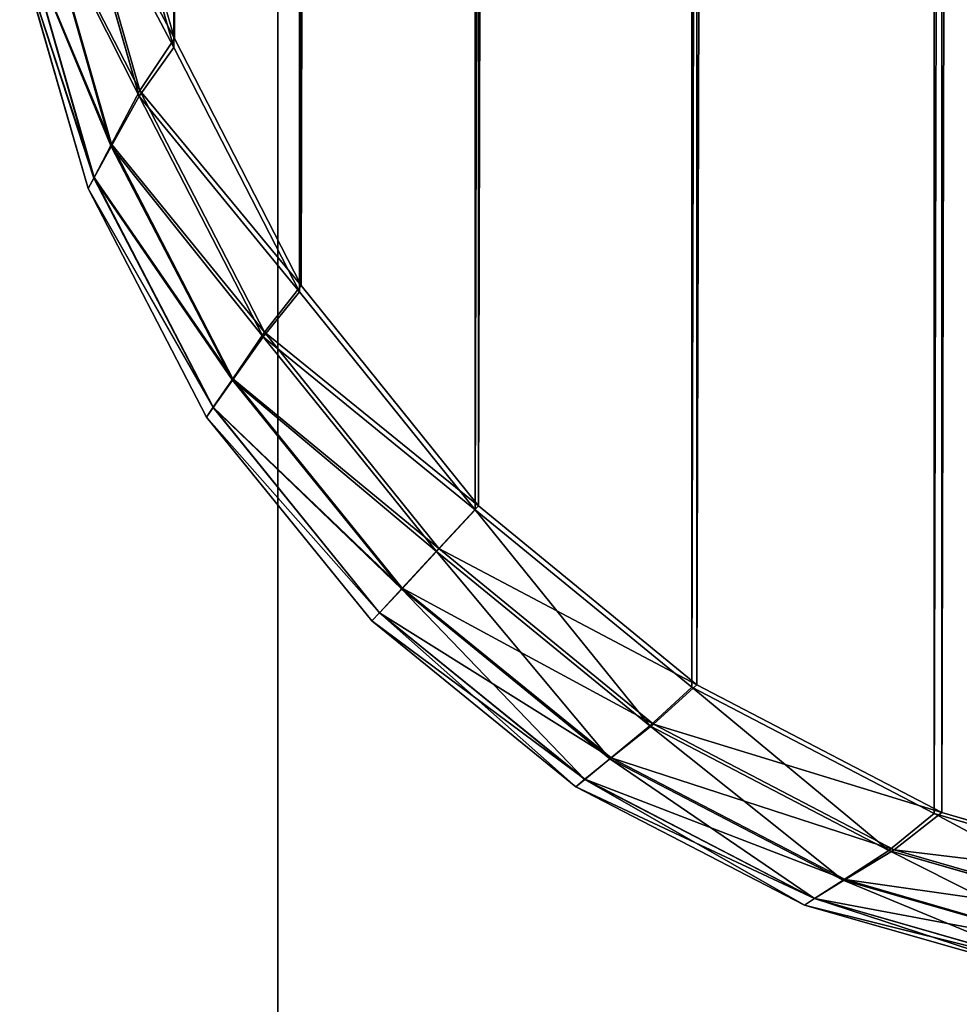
# Model space of a CAD drawing. Extents: x 0 to 31, y 0 to 21.3.
# Tile 2 of 56: x 0 to 0.2, y 0.6 to 0.8. Entities that reach past the tile are written whole.
import ezdxf

# ---------------------------------------------------------------- set-up
doc = ezdxf.new("R2010")
doc.units = 0
doc.header["$MEASUREMENT"] = 0
doc.layers.get('0').update_dxf_attribs({"color": 13, "linetype": 'CONTINUOUS'})
doc.layers.add('GLASS_TOP', color=7, linetype='CONTINUOUS')
doc.layers.add('STAINLESS_STEEL', color=252, linetype='CONTINUOUS')

# ---------------------------------------------------------------- blocks, each defined once
blk = doc.blocks.new('NETP069SUC_TRADECAD_DXF')
at = {"layer": 'GLASS_TOP', "color": 0}
for p, q in [((0.0218, 0.8528, 1.1625), (0.0373, 0.7984, 1.1625)), ((0.0218, 0.8528, 1.1625), (0.0373, 0.7984, 1.1625)), ((0.0218, 0.8503, 1.3205), (0.0372, 0.7965, 1.3205)), ((0.0218, 0.8503, 1.3205), (0.0372, 0.7965, 1.3205)), ((0.0147, 0.8408, 1.1791), (0.03, 0.7874, 1.1791)), ((0.0147, 0.8408, 1.1791), (0.03, 0.7874, 1.1791)), ((0.0298, 0.7862, 1.3025), (0.0147, 0.8392, 1.3025)), ((0.0298, 0.7862, 1.3025), (0.0147, 0.8392, 1.3025)), ((0.0092, 0.8277, 1.1979), (0.024, 0.776, 1.1979)), ((0.0092, 0.8277, 1.1979), (0.024, 0.776, 1.1979)), ((0.0239, 0.7755, 1.2826), (0.0092, 0.8271, 1.2826)), ((0.0239, 0.7755, 1.2826), (0.0092, 0.8271, 1.2826)), ((0.0203, 0.7689, 1.2183), (0.0057, 0.8196, 1.2183)), ((0.0203, 0.7689, 1.2183), (0.0057, 0.8196, 1.2183)), ((0.0202, 0.7688, 1.2614), (0.0057, 0.8195, 1.2614)), ((0.0202, 0.7688, 1.2614), (0.0057, 0.8195, 1.2614)), ((0.019, 0.7666, 1.2397), (0.0045, 0.8169, 1.2397)), ((0.019, 0.7666, 1.2397), (0.0045, 0.8169, 1.2397)), ((0.0373, 0.7984, 1.1625), (0.03, 0.7874, 1.1791)), ((0.0373, 0.7984, 1.1625), (0.03, 0.7874, 1.1791)), ((0.0373, 0.7984, 1.1625), (0.0642, 0.746, 1.1625)), ((0.0373, 0.7984, 1.1625), (0.0642, 0.746, 1.1625)), ((0.0372, 0.7965, 1.3205), (0.0298, 0.7862, 1.3025)), ((0.0372, 0.7965, 1.3205), (0.0298, 0.7862, 1.3025)), ((0.0372, 0.7965, 1.3205), (0.0638, 0.7447, 1.3205)), ((0.0372, 0.7965, 1.3205), (0.0638, 0.7447, 1.3205)), ((0.03, 0.7874, 1.1791), (0.024, 0.776, 1.1979)), ((0.03, 0.7874, 1.1791), (0.024, 0.776, 1.1979)), ((0.03, 0.7874, 1.1791), (0.0564, 0.7361, 1.1791)), ((0.03, 0.7874, 1.1791), (0.0564, 0.7361, 1.1791)), ((0.0298, 0.7862, 1.3025), (0.0239, 0.7755, 1.2826)), ((0.0298, 0.7862, 1.3025), (0.0239, 0.7755, 1.2826)), ((0.0561, 0.7351, 1.3025), (0.0298, 0.7862, 1.3025)), ((0.0561, 0.7351, 1.3025), (0.0298, 0.7862, 1.3025)), ((0.0239, 0.7755, 1.2826), (0.0202, 0.7688, 1.2614)), ((0.0239, 0.7755, 1.2826), (0.0202, 0.7688, 1.2614)), ((0.0203, 0.7689, 1.2183), (0.024, 0.776, 1.1979)), ((0.0203, 0.7689, 1.2183), (0.024, 0.776, 1.1979)), ((0.0496, 0.7259, 1.2826), (0.0239, 0.7755, 1.2826)), ((0.0496, 0.7259, 1.2826), (0.0239, 0.7755, 1.2826)), ((0.024, 0.776, 1.1979), (0.0497, 0.7262, 1.1979)), ((0.024, 0.776, 1.1979), (0.0497, 0.7262, 1.1979)), ((0.019, 0.7666, 1.2397), (0.0203, 0.7689, 1.2183)), ((0.019, 0.7666, 1.2397), (0.0203, 0.7689, 1.2183)), ((0.0202, 0.7688, 1.2614), (0.019, 0.7666, 1.2397)), ((0.0202, 0.7688, 1.2614), (0.019, 0.7666, 1.2397)), ((0.0455, 0.7201, 1.2614), (0.0202, 0.7688, 1.2614)), ((0.0455, 0.7201, 1.2614), (0.0202, 0.7688, 1.2614)), ((0.0455, 0.7202, 1.2183), (0.0203, 0.7689, 1.2183)), ((0.0455, 0.7202, 1.2183), (0.0203, 0.7689, 1.2183)), ((0.0441, 0.7181, 1.2397), (0.019, 0.7666, 1.2397)), ((0.0441, 0.7181, 1.2397), (0.019, 0.7666, 1.2397)), ((0.0642, 0.746, 1.1625), (0.0564, 0.7361, 1.1791)), ((0.0642, 0.746, 1.1625), (0.0564, 0.7361, 1.1791)), ((0.0642, 0.746, 1.1625), (0.1018, 0.6993, 1.1625)), ((0.0642, 0.746, 1.1625), (0.1018, 0.6993, 1.1625)), ((0.0638, 0.7447, 1.3205), (0.0561, 0.7351, 1.3025)), ((0.0638, 0.7447, 1.3205), (0.0561, 0.7351, 1.3025)), ((0.0638, 0.7447, 1.3205), (0.1011, 0.6984, 1.3205)), ((0.0638, 0.7447, 1.3205), (0.1011, 0.6984, 1.3205)), ((0.0564, 0.7361, 1.1791), (0.0497, 0.7262, 1.1979)), ((0.0564, 0.7361, 1.1791), (0.0497, 0.7262, 1.1979)), ((0.0564, 0.7361, 1.1791), (0.0934, 0.6902, 1.1791)), ((0.0564, 0.7361, 1.1791), (0.0934, 0.6902, 1.1791)), ((0.0561, 0.7351, 1.3025), (0.0496, 0.7259, 1.2826)), ((0.0561, 0.7351, 1.3025), (0.0496, 0.7259, 1.2826)), ((0.0929, 0.6896, 1.3025), (0.0561, 0.7351, 1.3025)), ((0.0929, 0.6896, 1.3025), (0.0561, 0.7351, 1.3025)), ((0.0455, 0.7202, 1.2183), (0.0497, 0.7262, 1.1979)), ((0.0455, 0.7202, 1.2183), (0.0497, 0.7262, 1.1979)), ((0.0496, 0.7259, 1.2826), (0.0455, 0.7201, 1.2614)), ((0.0496, 0.7259, 1.2826), (0.0455, 0.7201, 1.2614)), ((0.0855, 0.6816, 1.2826), (0.0496, 0.7259, 1.2826)), ((0.0855, 0.6816, 1.2826), (0.0496, 0.7259, 1.2826)), ((0.0497, 0.7262, 1.1979), (0.0856, 0.6818, 1.1979)), ((0.0497, 0.7262, 1.1979), (0.0856, 0.6818, 1.1979)), ((0.0441, 0.7181, 1.2397), (0.0455, 0.7202, 1.2183)), ((0.0441, 0.7181, 1.2397), (0.0455, 0.7202, 1.2183)), ((0.0455, 0.7201, 1.2614), (0.0441, 0.7181, 1.2397)), ((0.0455, 0.7201, 1.2614), (0.0441, 0.7181, 1.2397)), ((0.0808, 0.6766, 1.2183), (0.0455, 0.7202, 1.2183)), ((0.0808, 0.6766, 1.2183), (0.0455, 0.7202, 1.2183)), ((0.0808, 0.6766, 1.2614), (0.0455, 0.7201, 1.2614)), ((0.0808, 0.6766, 1.2614), (0.0455, 0.7201, 1.2614)), ((0.0792, 0.6749, 1.2397), (0.0441, 0.7181, 1.2397)), ((0.0792, 0.6749, 1.2397), (0.0441, 0.7181, 1.2397)), ((0.1011, 0.6984, 1.3205), (0.0929, 0.6896, 1.3025)), ((0.1011, 0.6984, 1.3205), (0.0929, 0.6896, 1.3025)), ((0.1018, 0.6993, 1.1625), (0.0934, 0.6902, 1.1791)), ((0.1018, 0.6993, 1.1625), (0.0934, 0.6902, 1.1791)), ((0.1011, 0.6984, 1.3205), (0.147, 0.6608, 1.3205)), ((0.1011, 0.6984, 1.3205), (0.147, 0.6608, 1.3205)), ((0.1018, 0.6993, 1.1625), (0.1481, 0.6613, 1.1625)), ((0.1018, 0.6993, 1.1625), (0.1481, 0.6613, 1.1625)), ((0.0929, 0.6896, 1.3025), (0.0855, 0.6816, 1.2826)), ((0.0929, 0.6896, 1.3025), (0.0855, 0.6816, 1.2826)), ((0.0934, 0.6902, 1.1791), (0.0856, 0.6818, 1.1979)), ((0.0934, 0.6902, 1.1791), (0.0856, 0.6818, 1.1979)), ((0.1381, 0.6526, 1.3025), (0.0929, 0.6896, 1.3025)), ((0.1381, 0.6526, 1.3025), (0.0929, 0.6896, 1.3025)), ((0.0934, 0.6902, 1.1791), (0.1389, 0.653, 1.1791)), ((0.0934, 0.6902, 1.1791), (0.1389, 0.653, 1.1791)), ((0.0808, 0.6766, 1.2183), (0.0856, 0.6818, 1.1979)), ((0.0808, 0.6766, 1.2183), (0.0856, 0.6818, 1.1979)), ((0.0855, 0.6816, 1.2826), (0.0808, 0.6766, 1.2614)), ((0.0855, 0.6816, 1.2826), (0.0808, 0.6766, 1.2614)), ((0.1296, 0.6456, 1.2826), (0.0855, 0.6816, 1.2826)), ((0.1296, 0.6456, 1.2826), (0.0855, 0.6816, 1.2826)), ((0.0856, 0.6818, 1.1979), (0.1299, 0.6458, 1.1979)), ((0.0856, 0.6818, 1.1979), (0.1299, 0.6458, 1.1979)), ((0.0808, 0.6766, 1.2614), (0.0792, 0.6749, 1.2397)), ((0.0808, 0.6766, 1.2614), (0.0792, 0.6749, 1.2397)), ((0.0792, 0.6749, 1.2397), (0.0808, 0.6766, 1.2183)), ((0.0792, 0.6749, 1.2397), (0.0808, 0.6766, 1.2183)), ((0.1224, 0.6397, 1.2397), (0.0792, 0.6749, 1.2397)), ((0.1224, 0.6397, 1.2397), (0.0792, 0.6749, 1.2397)), ((0.1243, 0.6412, 1.2614), (0.0808, 0.6766, 1.2614)), ((0.1243, 0.6412, 1.2614), (0.0808, 0.6766, 1.2614)), ((0.1243, 0.6413, 1.2183), (0.0808, 0.6766, 1.2183)), ((0.1243, 0.6413, 1.2183), (0.0808, 0.6766, 1.2183)), ((0.147, 0.6608, 1.3205), (0.1381, 0.6526, 1.3025)), ((0.147, 0.6608, 1.3205), (0.1381, 0.6526, 1.3025)), ((0.1481, 0.6613, 1.1625), (0.1389, 0.653, 1.1791)), ((0.1481, 0.6613, 1.1625), (0.1389, 0.653, 1.1791)), ((0.147, 0.6608, 1.3205), (0.1984, 0.634, 1.3205)), ((0.147, 0.6608, 1.3205), (0.1984, 0.634, 1.3205)), ((0.1481, 0.6613, 1.1625), (0.2, 0.6342, 1.1625)), ((0.1481, 0.6613, 1.1625), (0.2, 0.6342, 1.1625)), ((0.1381, 0.6526, 1.3025), (0.1296, 0.6456, 1.2826)), ((0.1381, 0.6526, 1.3025), (0.1296, 0.6456, 1.2826)), ((0.1389, 0.653, 1.1791), (0.1299, 0.6458, 1.1979)), ((0.1389, 0.653, 1.1791), (0.1299, 0.6458, 1.1979)), ((0.1888, 0.6262, 1.3025), (0.1381, 0.6526, 1.3025)), ((0.1888, 0.6262, 1.3025), (0.1381, 0.6526, 1.3025)), ((0.1389, 0.653, 1.1791), (0.1899, 0.6263, 1.1791)), ((0.1389, 0.653, 1.1791), (0.1899, 0.6263, 1.1791)), ((0.1243, 0.6413, 1.2183), (0.1299, 0.6458, 1.1979)), ((0.1243, 0.6413, 1.2183), (0.1299, 0.6458, 1.1979)), ((0.1296, 0.6456, 1.2826), (0.1243, 0.6412, 1.2614)), ((0.1296, 0.6456, 1.2826), (0.1243, 0.6412, 1.2614)), ((0.1791, 0.6199, 1.2826), (0.1296, 0.6456, 1.2826)), ((0.1791, 0.6199, 1.2826), (0.1296, 0.6456, 1.2826)), ((0.1299, 0.6458, 1.1979), (0.1795, 0.62, 1.1979)), ((0.1299, 0.6458, 1.1979), (0.1795, 0.62, 1.1979)), ((0.1224, 0.6397, 1.2397), (0.1243, 0.6413, 1.2183)), ((0.1224, 0.6397, 1.2397), (0.1243, 0.6413, 1.2183)), ((0.1243, 0.6412, 1.2614), (0.1224, 0.6397, 1.2397)), ((0.1243, 0.6412, 1.2614), (0.1224, 0.6397, 1.2397)), ((0.173, 0.616, 1.2183), (0.1243, 0.6413, 1.2183)), ((0.173, 0.616, 1.2183), (0.1243, 0.6413, 1.2183)), ((0.173, 0.616, 1.2614), (0.1243, 0.6412, 1.2614)), ((0.173, 0.616, 1.2614), (0.1243, 0.6412, 1.2614)), ((0.1709, 0.6146, 1.2397), (0.1224, 0.6397, 1.2397)), ((0.1709, 0.6146, 1.2397), (0.1224, 0.6397, 1.2397)), ((0.1984, 0.634, 1.3205), (0.1888, 0.6262, 1.3025)), ((0.1984, 0.634, 1.3205), (0.1888, 0.6262, 1.3025)), ((0.2, 0.6342, 1.1625), (0.1899, 0.6263, 1.1791)), ((0.2, 0.6342, 1.1625), (0.1899, 0.6263, 1.1791)), ((0.1984, 0.634, 1.3205), (0.2518, 0.6185, 1.3205)), ((0.1984, 0.634, 1.3205), (0.2518, 0.6185, 1.3205)), ((0.2, 0.6342, 1.1625), (0.2539, 0.6186, 1.1625)), ((0.2, 0.6342, 1.1625), (0.2539, 0.6186, 1.1625)), ((0.1888, 0.6262, 1.3025), (0.1791, 0.6199, 1.2826)), ((0.1888, 0.6262, 1.3025), (0.1791, 0.6199, 1.2826)), ((0.1899, 0.6263, 1.1791), (0.1795, 0.62, 1.1979)), ((0.1899, 0.6263, 1.1791), (0.1795, 0.62, 1.1979)), ((0.2415, 0.611, 1.3025), (0.1888, 0.6262, 1.3025)), ((0.2415, 0.611, 1.3025), (0.1888, 0.6262, 1.3025)), ((0.1899, 0.6263, 1.1791), (0.243, 0.611, 1.1791)), ((0.1899, 0.6263, 1.1791), (0.243, 0.611, 1.1791)), ((0.173, 0.616, 1.2183), (0.1795, 0.62, 1.1979)), ((0.173, 0.616, 1.2183), (0.1795, 0.62, 1.1979)), ((0.1791, 0.6199, 1.2826), (0.173, 0.616, 1.2614)), ((0.1791, 0.6199, 1.2826), (0.173, 0.616, 1.2614)), ((0.2305, 0.6051, 1.2826), (0.1791, 0.6199, 1.2826)), ((0.2305, 0.6051, 1.2826), (0.1791, 0.6199, 1.2826)), ((0.1795, 0.62, 1.1979), (0.231, 0.6051, 1.1979)), ((0.1795, 0.62, 1.1979), (0.231, 0.6051, 1.1979)), ((0.173, 0.616, 1.2614), (0.1709, 0.6146, 1.2397)), ((0.173, 0.616, 1.2614), (0.1709, 0.6146, 1.2397)), ((0.1709, 0.6146, 1.2397), (0.173, 0.616, 1.2183)), ((0.1709, 0.6146, 1.2397), (0.173, 0.616, 1.2183)), ((0.2212, 0.6002, 1.2397), (0.1709, 0.6146, 1.2397)), ((0.2212, 0.6002, 1.2397), (0.1709, 0.6146, 1.2397)), ((0.2236, 0.6014, 1.2614), (0.173, 0.616, 1.2614)), ((0.2236, 0.6014, 1.2614), (0.173, 0.616, 1.2614)), ((0.2237, 0.6014, 1.2183), (0.173, 0.616, 1.2183)), ((0.2237, 0.6014, 1.2183), (0.173, 0.616, 1.2183))]:
    blk.add_line(p, q, dxfattribs=at)
at = {"layer": 'STAINLESS_STEEL', "color": 0}
for p, q in [((0.0592, 0.5914, 1.3197), (0.0592, 0.9718, 1.3206)), ((0.0592, 0.5914, 1.3197), (0.0592, 0.9718, 1.3206)), ((0.0592, 0.9064, 1.3984), (0.0592, 0.5542, 1.3984)), ((0.0592, 0.9064, 1.3984), (0.0592, 0.5542, 1.3984))]:
    blk.add_line(p, q, dxfattribs=at)
at = {"layer": 'GLASS_TOP', "color": 7}
mesh = blk.add_polyface(dxfattribs=at)
corners = [(0.0218, 0.8528, 1.1625), (0.017, 20.3555, 1.1625), (0.017, 0.9059, 1.1625), (0.0218, 20.4098, 1.1625), (0.0373, 0.7984, 1.1625), (0.0373, 20.4653, 1.1625), (0.0642, 0.746, 1.1625), (0.064, 20.5188, 1.1625), (0.1015, 20.5665, 1.1625), (0.1018, 0.6993, 1.1625), (0.1477, 20.6052, 1.1625), (0.1481, 0.6613, 1.1625), (0.1994, 20.6329, 1.1625), (0.2, 0.6342, 1.1625), (0.2531, 20.6489, 1.1625), (0.2539, 0.6186, 1.1625), (0.3056, 20.6539, 1.1625), (0.3066, 0.6137, 1.1625), (30.7191, 20.6539, 1.1625), (30.7181, 0.6137, 1.1625), (30.7708, 0.6186, 1.1625), (30.7716, 20.6489, 1.1625), (30.8247, 0.6342, 1.1625), (30.8253, 20.6329, 1.1625), (30.8766, 0.6613, 1.1625), (30.877, 20.6052, 1.1625), (30.9229, 0.6993, 1.1625), (30.9232, 20.5665, 1.1625), (30.9605, 0.746, 1.1625), (30.9607, 20.5188, 1.1625), (30.9874, 0.7984, 1.1625), (30.9874, 20.4653, 1.1625), (31.0029, 0.8528, 1.1625), (31.0029, 20.4098, 1.1625), (31.0077, 0.9059, 1.1625), (31.0077, 20.3555, 1.1625)]
mesh.append_faces([[corners[k] for k in face] for face in [(0, 1, 2), (33, 34, 35)]], dxfattribs={"vtx0": -1, "color": 7})
mesh.append_faces([[corners[k] for k in face] for face in [(1, 0, 3), (3, 4, 5), (5, 6, 7), (7, 6, 8), (8, 9, 10), (10, 11, 12), (12, 13, 14), (14, 15, 16), (16, 17, 18), (18, 20, 21), (21, 22, 23), (23, 24, 25), (25, 26, 27), (27, 28, 29), (29, 30, 31), (31, 32, 33)]], dxfattribs={"vtx0": -1, "vtx1": -1, "color": 7})
mesh.append_faces([[corners[k] for k in face] for face in [(3, 0, 4), (5, 4, 6), (8, 6, 9), (10, 9, 11), (12, 11, 13), (14, 13, 15), (16, 15, 17), (18, 17, 19), (18, 19, 20), (21, 20, 22), (23, 22, 24), (25, 24, 26), (27, 26, 28), (29, 28, 30), (31, 30, 32), (33, 32, 34)]], dxfattribs={"vtx0": -1, "vtx2": -1, "color": 7})
mesh = blk.add_polyface(dxfattribs=at)
corners = [(0.0218, 20.4128, 1.3205), (0.017, 0.903, 1.3205), (0.017, 20.3592, 1.3205), (0.0218, 0.8503, 1.3205), (0.0371, 20.4677, 1.3205), (0.0372, 0.7965, 1.3205), (0.0637, 20.5205, 1.3205), (0.0638, 0.7447, 1.3205), (0.1008, 20.5676, 1.3205), (0.1011, 0.6984, 1.3205), (0.1466, 20.6058, 1.3205), (0.147, 0.6608, 1.3205), (0.1979, 20.6332, 1.3205), (0.1984, 0.634, 1.3205), (0.2512, 20.649, 1.3205), (0.2518, 0.6185, 1.3205), (0.3033, 20.6539, 1.3205), (0.304, 0.6137, 1.3205), (30.7214, 20.6539, 1.3205), (30.7207, 0.6137, 1.3205), (30.7729, 0.6185, 1.3205), (30.7735, 20.649, 1.3205), (30.8263, 0.634, 1.3205), (30.8268, 20.6332, 1.3205), (30.8777, 0.6608, 1.3205), (30.8781, 20.6058, 1.3205), (30.9236, 0.6984, 1.3205), (30.9239, 20.5676, 1.3205), (30.9609, 0.7447, 1.3205), (30.961, 20.5205, 1.3205), (30.9875, 0.7965, 1.3205), (30.9876, 20.4677, 1.3205), (31.0029, 0.8503, 1.3205), (31.0029, 20.4128, 1.3205), (31.0077, 20.3592, 1.3205), (31.0077, 0.903, 1.3205)]
mesh.append_faces([[corners[k] for k in face] for face in [(0, 1, 2), (32, 34, 35)]], dxfattribs={"vtx0": -1, "color": 7})
mesh.append_faces([[corners[k] for k in face] for face in [(1, 0, 3), (3, 4, 5), (5, 6, 7), (7, 8, 9), (9, 10, 11), (11, 12, 13), (13, 14, 15), (15, 16, 17), (17, 18, 19), (19, 18, 20), (20, 21, 22), (22, 23, 24), (24, 25, 26), (26, 27, 28), (28, 29, 30), (30, 31, 32)]], dxfattribs={"vtx0": -1, "vtx1": -1, "color": 7})
mesh.append_faces([[corners[k] for k in face] for face in [(3, 0, 4), (5, 4, 6), (7, 6, 8), (9, 8, 10), (11, 10, 12), (13, 12, 14), (15, 14, 16), (17, 16, 18), (20, 18, 21), (22, 21, 23), (24, 23, 25), (26, 25, 27), (28, 27, 29), (30, 29, 31), (32, 31, 33), (32, 33, 34)]], dxfattribs={"vtx0": -1, "vtx2": -1, "color": 7})
mesh = blk.add_polyface(dxfattribs=at)
corners = [(0.0373, 0.7984, 1.1625), (0.0147, 0.8408, 1.1791), (0.03, 0.7874, 1.1791), (0.0218, 0.8528, 1.1625)]
mesh.append_faces([[corners[k] for k in face] for face in [(0, 1, 2), (1, 0, 3)]], dxfattribs={"vtx0": -1, "color": 7})
mesh = blk.add_polyface(dxfattribs=at)
corners = [(0.0147, 0.8392, 1.3025), (0.0372, 0.7965, 1.3205), (0.0298, 0.7862, 1.3025), (0.0218, 0.8503, 1.3205)]
mesh.append_faces([[corners[k] for k in face] for face in [(0, 1, 2), (1, 0, 3)]], dxfattribs={"vtx0": -1, "color": 7})
mesh = blk.add_polyface(dxfattribs=at)
corners = [(0.03, 0.7874, 1.1791), (0.0092, 0.8277, 1.1979), (0.024, 0.776, 1.1979), (0.0147, 0.8408, 1.1791)]
mesh.append_faces([[corners[k] for k in face] for face in [(0, 1, 2), (1, 0, 3)]], dxfattribs={"vtx0": -1, "color": 7})
mesh = blk.add_polyface(dxfattribs=at)
corners = [(0.0092, 0.8271, 1.2826), (0.0298, 0.7862, 1.3025), (0.0239, 0.7755, 1.2826), (0.0147, 0.8392, 1.3025)]
mesh.append_faces([[corners[k] for k in face] for face in [(0, 1, 2), (1, 0, 3)]], dxfattribs={"vtx0": -1, "color": 7})
mesh = blk.add_polyface(dxfattribs=at)
corners = [(0.024, 0.776, 1.1979), (0.0057, 0.8196, 1.2183), (0.0203, 0.7689, 1.2183), (0.0092, 0.8277, 1.1979)]
mesh.append_faces([[corners[k] for k in face] for face in [(0, 1, 2), (1, 0, 3)]], dxfattribs={"vtx0": -1, "color": 7})
mesh = blk.add_polyface(dxfattribs=at)
corners = [(0.0057, 0.8195, 1.2614), (0.0239, 0.7755, 1.2826), (0.0202, 0.7688, 1.2614), (0.0092, 0.8271, 1.2826)]
mesh.append_faces([[corners[k] for k in face] for face in [(0, 1, 2), (1, 0, 3)]], dxfattribs={"vtx0": -1, "color": 7})
mesh = blk.add_polyface(dxfattribs=at)
corners = [(0.0203, 0.7689, 1.2183), (0.0045, 0.8169, 1.2397), (0.019, 0.7666, 1.2397), (0.0057, 0.8196, 1.2183)]
mesh.append_faces([[corners[k] for k in face] for face in [(0, 1, 2), (1, 0, 3)]], dxfattribs={"vtx0": -1, "color": 7})
mesh = blk.add_polyface(dxfattribs=at)
corners = [(0.0045, 0.8169, 1.2397), (0.0202, 0.7688, 1.2614), (0.019, 0.7666, 1.2397), (0.0057, 0.8195, 1.2614)]
mesh.append_faces([[corners[k] for k in face] for face in [(0, 1, 2), (1, 0, 3)]], dxfattribs={"vtx0": -1, "color": 7})
mesh = blk.add_polyface(dxfattribs=at)
corners = [(0.0642, 0.746, 1.1625), (0.03, 0.7874, 1.1791), (0.0564, 0.7361, 1.1791), (0.0373, 0.7984, 1.1625)]
mesh.append_faces([[corners[k] for k in face] for face in [(0, 1, 2), (1, 0, 3)]], dxfattribs={"vtx0": -1, "color": 7})
mesh = blk.add_polyface(dxfattribs=at)
corners = [(0.0298, 0.7862, 1.3025), (0.0638, 0.7447, 1.3205), (0.0561, 0.7351, 1.3025), (0.0372, 0.7965, 1.3205)]
mesh.append_faces([[corners[k] for k in face] for face in [(0, 1, 2), (1, 0, 3)]], dxfattribs={"vtx0": -1, "color": 7})
mesh = blk.add_polyface(dxfattribs=at)
corners = [(0.0564, 0.7361, 1.1791), (0.024, 0.776, 1.1979), (0.0497, 0.7262, 1.1979), (0.03, 0.7874, 1.1791)]
mesh.append_faces([[corners[k] for k in face] for face in [(0, 1, 2), (1, 0, 3)]], dxfattribs={"vtx0": -1, "color": 7})
mesh = blk.add_polyface(dxfattribs=at)
corners = [(0.0239, 0.7755, 1.2826), (0.0561, 0.7351, 1.3025), (0.0496, 0.7259, 1.2826), (0.0298, 0.7862, 1.3025)]
mesh.append_faces([[corners[k] for k in face] for face in [(0, 1, 2), (1, 0, 3)]], dxfattribs={"vtx0": -1, "color": 7})
mesh = blk.add_polyface(dxfattribs=at)
corners = [(0.0202, 0.7688, 1.2614), (0.0496, 0.7259, 1.2826), (0.0455, 0.7201, 1.2614), (0.0239, 0.7755, 1.2826)]
mesh.append_faces([[corners[k] for k in face] for face in [(0, 1, 2), (1, 0, 3)]], dxfattribs={"vtx0": -1, "color": 7})
mesh = blk.add_polyface(dxfattribs=at)
corners = [(0.0497, 0.7262, 1.1979), (0.0203, 0.7689, 1.2183), (0.0455, 0.7202, 1.2183), (0.024, 0.776, 1.1979)]
mesh.append_faces([[corners[k] for k in face] for face in [(0, 1, 2), (1, 0, 3)]], dxfattribs={"vtx0": -1, "color": 7})
mesh = blk.add_polyface(dxfattribs=at)
corners = [(0.0455, 0.7202, 1.2183), (0.019, 0.7666, 1.2397), (0.0441, 0.7181, 1.2397), (0.0203, 0.7689, 1.2183)]
mesh.append_faces([[corners[k] for k in face] for face in [(0, 1, 2), (1, 0, 3)]], dxfattribs={"vtx0": -1, "color": 7})
mesh = blk.add_polyface(dxfattribs=at)
corners = [(0.019, 0.7666, 1.2397), (0.0455, 0.7201, 1.2614), (0.0441, 0.7181, 1.2397), (0.0202, 0.7688, 1.2614)]
mesh.append_faces([[corners[k] for k in face] for face in [(0, 1, 2), (1, 0, 3)]], dxfattribs={"vtx0": -1, "color": 7})
mesh = blk.add_polyface(dxfattribs=at)
corners = [(0.1018, 0.6993, 1.1625), (0.0564, 0.7361, 1.1791), (0.0934, 0.6902, 1.1791), (0.0642, 0.746, 1.1625)]
mesh.append_faces([[corners[k] for k in face] for face in [(0, 1, 2), (1, 0, 3)]], dxfattribs={"vtx0": -1, "color": 7})
mesh = blk.add_polyface(dxfattribs=at)
corners = [(0.0561, 0.7351, 1.3025), (0.1011, 0.6984, 1.3205), (0.0929, 0.6896, 1.3025), (0.0638, 0.7447, 1.3205)]
mesh.append_faces([[corners[k] for k in face] for face in [(0, 1, 2), (1, 0, 3)]], dxfattribs={"vtx0": -1, "color": 7})
mesh = blk.add_polyface(dxfattribs=at)
corners = [(0.0934, 0.6902, 1.1791), (0.0497, 0.7262, 1.1979), (0.0856, 0.6818, 1.1979), (0.0564, 0.7361, 1.1791)]
mesh.append_faces([[corners[k] for k in face] for face in [(0, 1, 2), (1, 0, 3)]], dxfattribs={"vtx0": -1, "color": 7})
mesh = blk.add_polyface(dxfattribs=at)
corners = [(0.0496, 0.7259, 1.2826), (0.0929, 0.6896, 1.3025), (0.0855, 0.6816, 1.2826), (0.0561, 0.7351, 1.3025)]
mesh.append_faces([[corners[k] for k in face] for face in [(0, 1, 2), (1, 0, 3)]], dxfattribs={"vtx0": -1, "color": 7})
mesh = blk.add_polyface(dxfattribs=at)
corners = [(0.0856, 0.6818, 1.1979), (0.0455, 0.7202, 1.2183), (0.0808, 0.6766, 1.2183), (0.0497, 0.7262, 1.1979)]
mesh.append_faces([[corners[k] for k in face] for face in [(0, 1, 2), (1, 0, 3)]], dxfattribs={"vtx0": -1, "color": 7})
mesh = blk.add_polyface(dxfattribs=at)
corners = [(0.0455, 0.7201, 1.2614), (0.0855, 0.6816, 1.2826), (0.0808, 0.6766, 1.2614), (0.0496, 0.7259, 1.2826)]
mesh.append_faces([[corners[k] for k in face] for face in [(0, 1, 2), (1, 0, 3)]], dxfattribs={"vtx0": -1, "color": 7})
mesh = blk.add_polyface(dxfattribs=at)
corners = [(0.0808, 0.6766, 1.2183), (0.0441, 0.7181, 1.2397), (0.0792, 0.6749, 1.2397), (0.0455, 0.7202, 1.2183)]
mesh.append_faces([[corners[k] for k in face] for face in [(0, 1, 2), (1, 0, 3)]], dxfattribs={"vtx0": -1, "color": 7})
mesh = blk.add_polyface(dxfattribs=at)
corners = [(0.0441, 0.7181, 1.2397), (0.0808, 0.6766, 1.2614), (0.0792, 0.6749, 1.2397), (0.0455, 0.7201, 1.2614)]
mesh.append_faces([[corners[k] for k in face] for face in [(0, 1, 2), (1, 0, 3)]], dxfattribs={"vtx0": -1, "color": 7})
mesh = blk.add_polyface(dxfattribs=at)
corners = [(0.1011, 0.6984, 1.3205), (0.1381, 0.6526, 1.3025), (0.0929, 0.6896, 1.3025), (0.147, 0.6608, 1.3205)]
mesh.append_faces([[corners[k] for k in face] for face in [(0, 1, 2), (1, 0, 3)]], dxfattribs={"vtx0": -1, "color": 7})
mesh = blk.add_polyface(dxfattribs=at)
corners = [(0.0934, 0.6902, 1.1791), (0.1481, 0.6613, 1.1625), (0.1018, 0.6993, 1.1625), (0.1389, 0.653, 1.1791)]
mesh.append_faces([[corners[k] for k in face] for face in [(0, 1, 2), (1, 0, 3)]], dxfattribs={"vtx0": -1, "color": 7})
mesh = blk.add_polyface(dxfattribs=at)
corners = [(0.0929, 0.6896, 1.3025), (0.1296, 0.6456, 1.2826), (0.0855, 0.6816, 1.2826), (0.1381, 0.6526, 1.3025)]
mesh.append_faces([[corners[k] for k in face] for face in [(0, 1, 2), (1, 0, 3)]], dxfattribs={"vtx0": -1, "color": 7})
mesh = blk.add_polyface(dxfattribs=at)
corners = [(0.0856, 0.6818, 1.1979), (0.1389, 0.653, 1.1791), (0.0934, 0.6902, 1.1791), (0.1299, 0.6458, 1.1979)]
mesh.append_faces([[corners[k] for k in face] for face in [(0, 1, 2), (1, 0, 3)]], dxfattribs={"vtx0": -1, "color": 7})
mesh = blk.add_polyface(dxfattribs=at)
corners = [(0.0808, 0.6766, 1.2183), (0.1299, 0.6458, 1.1979), (0.0856, 0.6818, 1.1979), (0.1243, 0.6413, 1.2183)]
mesh.append_faces([[corners[k] for k in face] for face in [(0, 1, 2), (1, 0, 3)]], dxfattribs={"vtx0": -1, "color": 7})
mesh = blk.add_polyface(dxfattribs=at)
corners = [(0.0855, 0.6816, 1.2826), (0.1243, 0.6412, 1.2614), (0.0808, 0.6766, 1.2614), (0.1296, 0.6456, 1.2826)]
mesh.append_faces([[corners[k] for k in face] for face in [(0, 1, 2), (1, 0, 3)]], dxfattribs={"vtx0": -1, "color": 7})
mesh = blk.add_polyface(dxfattribs=at)
corners = [(0.0808, 0.6766, 1.2614), (0.1224, 0.6397, 1.2397), (0.0792, 0.6749, 1.2397), (0.1243, 0.6412, 1.2614)]
mesh.append_faces([[corners[k] for k in face] for face in [(0, 1, 2), (1, 0, 3)]], dxfattribs={"vtx0": -1, "color": 7})
mesh = blk.add_polyface(dxfattribs=at)
corners = [(0.0792, 0.6749, 1.2397), (0.1243, 0.6413, 1.2183), (0.0808, 0.6766, 1.2183), (0.1224, 0.6397, 1.2397)]
mesh.append_faces([[corners[k] for k in face] for face in [(0, 1, 2), (1, 0, 3)]], dxfattribs={"vtx0": -1, "color": 7})
mesh = blk.add_polyface(dxfattribs=at)
corners = [(0.147, 0.6608, 1.3205), (0.1888, 0.6262, 1.3025), (0.1381, 0.6526, 1.3025), (0.1984, 0.634, 1.3205)]
mesh.append_faces([[corners[k] for k in face] for face in [(0, 1, 2), (1, 0, 3)]], dxfattribs={"vtx0": -1, "color": 7})
mesh = blk.add_polyface(dxfattribs=at)
corners = [(0.1389, 0.653, 1.1791), (0.2, 0.6342, 1.1625), (0.1481, 0.6613, 1.1625), (0.1899, 0.6263, 1.1791)]
mesh.append_faces([[corners[k] for k in face] for face in [(0, 1, 2), (1, 0, 3)]], dxfattribs={"vtx0": -1, "color": 7})
mesh = blk.add_polyface(dxfattribs=at)
corners = [(0.1381, 0.6526, 1.3025), (0.1791, 0.6199, 1.2826), (0.1296, 0.6456, 1.2826), (0.1888, 0.6262, 1.3025)]
mesh.append_faces([[corners[k] for k in face] for face in [(0, 1, 2), (1, 0, 3)]], dxfattribs={"vtx0": -1, "color": 7})
mesh = blk.add_polyface(dxfattribs=at)
corners = [(0.1299, 0.6458, 1.1979), (0.1899, 0.6263, 1.1791), (0.1389, 0.653, 1.1791), (0.1795, 0.62, 1.1979)]
mesh.append_faces([[corners[k] for k in face] for face in [(0, 1, 2), (1, 0, 3)]], dxfattribs={"vtx0": -1, "color": 7})
mesh = blk.add_polyface(dxfattribs=at)
corners = [(0.1243, 0.6413, 1.2183), (0.1795, 0.62, 1.1979), (0.1299, 0.6458, 1.1979), (0.173, 0.616, 1.2183)]
mesh.append_faces([[corners[k] for k in face] for face in [(0, 1, 2), (1, 0, 3)]], dxfattribs={"vtx0": -1, "color": 7})
mesh = blk.add_polyface(dxfattribs=at)
corners = [(0.1296, 0.6456, 1.2826), (0.173, 0.616, 1.2614), (0.1243, 0.6412, 1.2614), (0.1791, 0.6199, 1.2826)]
mesh.append_faces([[corners[k] for k in face] for face in [(0, 1, 2), (1, 0, 3)]], dxfattribs={"vtx0": -1, "color": 7})
mesh = blk.add_polyface(dxfattribs=at)
corners = [(0.1224, 0.6397, 1.2397), (0.173, 0.616, 1.2183), (0.1243, 0.6413, 1.2183), (0.1709, 0.6146, 1.2397)]
mesh.append_faces([[corners[k] for k in face] for face in [(0, 1, 2), (1, 0, 3)]], dxfattribs={"vtx0": -1, "color": 7})
mesh = blk.add_polyface(dxfattribs=at)
corners = [(0.1243, 0.6412, 1.2614), (0.1709, 0.6146, 1.2397), (0.1224, 0.6397, 1.2397), (0.173, 0.616, 1.2614)]
mesh.append_faces([[corners[k] for k in face] for face in [(0, 1, 2), (1, 0, 3)]], dxfattribs={"vtx0": -1, "color": 7})
mesh = blk.add_polyface(dxfattribs=at)
corners = [(0.1984, 0.634, 1.3205), (0.2415, 0.611, 1.3025), (0.1888, 0.6262, 1.3025), (0.2518, 0.6185, 1.3205)]
mesh.append_faces([[corners[k] for k in face] for face in [(0, 1, 2), (1, 0, 3)]], dxfattribs={"vtx0": -1, "color": 7})
mesh = blk.add_polyface(dxfattribs=at)
corners = [(0.1899, 0.6263, 1.1791), (0.2539, 0.6186, 1.1625), (0.2, 0.6342, 1.1625), (0.243, 0.611, 1.1791)]
mesh.append_faces([[corners[k] for k in face] for face in [(0, 1, 2), (1, 0, 3)]], dxfattribs={"vtx0": -1, "color": 7})
mesh = blk.add_polyface(dxfattribs=at)
corners = [(0.1888, 0.6262, 1.3025), (0.2305, 0.6051, 1.2826), (0.1791, 0.6199, 1.2826), (0.2415, 0.611, 1.3025)]
mesh.append_faces([[corners[k] for k in face] for face in [(0, 1, 2), (1, 0, 3)]], dxfattribs={"vtx0": -1, "color": 7})
mesh = blk.add_polyface(dxfattribs=at)
corners = [(0.1795, 0.62, 1.1979), (0.243, 0.611, 1.1791), (0.1899, 0.6263, 1.1791), (0.231, 0.6051, 1.1979)]
mesh.append_faces([[corners[k] for k in face] for face in [(0, 1, 2), (1, 0, 3)]], dxfattribs={"vtx0": -1, "color": 7})
mesh = blk.add_polyface(dxfattribs=at)
corners = [(0.173, 0.616, 1.2183), (0.231, 0.6051, 1.1979), (0.1795, 0.62, 1.1979), (0.2237, 0.6014, 1.2183)]
mesh.append_faces([[corners[k] for k in face] for face in [(0, 1, 2), (1, 0, 3)]], dxfattribs={"vtx0": -1, "color": 7})
mesh = blk.add_polyface(dxfattribs=at)
corners = [(0.1791, 0.6199, 1.2826), (0.2236, 0.6014, 1.2614), (0.173, 0.616, 1.2614), (0.2305, 0.6051, 1.2826)]
mesh.append_faces([[corners[k] for k in face] for face in [(0, 1, 2), (1, 0, 3)]], dxfattribs={"vtx0": -1, "color": 7})
mesh = blk.add_polyface(dxfattribs=at)
corners = [(0.173, 0.616, 1.2614), (0.2212, 0.6002, 1.2397), (0.1709, 0.6146, 1.2397), (0.2236, 0.6014, 1.2614)]
mesh.append_faces([[corners[k] for k in face] for face in [(0, 1, 2), (1, 0, 3)]], dxfattribs={"vtx0": -1, "color": 7})
mesh = blk.add_polyface(dxfattribs=at)
corners = [(0.1709, 0.6146, 1.2397), (0.2237, 0.6014, 1.2183), (0.173, 0.616, 1.2183), (0.2212, 0.6002, 1.2397)]
mesh.append_faces([[corners[k] for k in face] for face in [(0, 1, 2), (1, 0, 3)]], dxfattribs={"vtx0": -1, "color": 7})
at = {"layer": 'STAINLESS_STEEL', "color": 252}
mesh = blk.add_polyface(dxfattribs=at)
corners = [(0.0592, 0.0018, 1.1322), (0.0592, 0.0014, 1.243), (0.0592, 0, 1.2346), (0.0592, 0.0019, 1.2444), (0.0592, 0.0019, 1.1307), (0.0592, 0.0021, 1.1291), (0.0592, 0.0072, 1.2511), (0.0592, 0.0024, 1.1275), (0.0592, 0.0036, 1.1243), (0.0592, 0.0054, 1.1213), (0.0592, 0.0066, 1.12), (0.0592, 0.0078, 1.1188), (0.0592, 0.009, 1.2521), (0.0592, 0.0092, 1.1177), (0.0592, 0.0603, 1.1622), (0.0592, 0.5542, 1.3984), (0.0592, 0.0106, 1.1169), (0.0592, 0.0121, 1.1161), (0.0592, 0.0136, 1.1156), (0.0592, 0.0151, 1.1152), (0.0592, 0.0166, 1.115), (0.0592, 0.018, 1.1149), (0.0592, 0.0603, 1.1149), (0.0592, 0.5911, 1.1615), (0.0592, 0.5914, 1.3197), (0.0592, 0.9064, 1.3984), (0.0592, 0.9718, 1.3206), (0.0592, 0.9769, 1.3784), (0.0592, 0.973, 1.3206), (0.0592, 0.9741, 1.3208), (0.0592, 0.9765, 1.3216), (0.0592, 0.9777, 1.3223), (0.0592, 0.9845, 1.3345), (0.0592, 0.9788, 1.3231), (0.0592, 0.9798, 1.324), (0.0592, 0.9808, 1.3251), (0.0592, 0.9817, 1.3262), (0.0592, 0.9824, 1.3275), (0.0592, 0.9831, 1.3289), (0.0592, 0.9836, 1.3303), (0.0592, 0.984, 1.3317), (0.0592, 0.9843, 1.3331)]
mesh.append_faces([[corners[k] for k in face] for face in [(0, 1, 2), (14, 21, 22), (32, 40, 41)]], dxfattribs={"vtx0": -1, "color": 252})
mesh.append_faces([[corners[k] for k in face] for face in [(1, 0, 3), (3, 5, 6), (6, 11, 12), (12, 14, 15), (15, 24, 25), (25, 26, 27), (27, 31, 32)]], dxfattribs={"vtx0": -1, "vtx1": -1, "color": 252})
mesh.append_faces([[corners[k] for k in face] for face in [(12, 13, 14)]], dxfattribs={"vtx0": -1, "vtx1": -1, "vtx2": -1, "color": 252})
mesh.append_faces([[corners[k] for k in face] for face in [(3, 0, 4), (3, 4, 5), (6, 5, 7), (6, 7, 8), (6, 8, 9), (6, 9, 10), (6, 10, 11), (12, 11, 13), (14, 13, 16), (14, 16, 17), (14, 17, 18), (14, 18, 19), (14, 19, 20), (14, 20, 21), (15, 14, 23), (15, 23, 24), (25, 24, 26), (27, 26, 28), (27, 28, 29), (27, 29, 30), (27, 30, 31), (32, 31, 33), (32, 33, 34), (32, 34, 35), (32, 35, 36), (32, 36, 37), (32, 37, 38), (32, 38, 39), (32, 39, 40)]], dxfattribs={"vtx0": -1, "vtx2": -1, "color": 252})
mesh = blk.add_polyface(dxfattribs=at)
corners = [(30.9649, 0.5914, 1.3197), (0.0592, 0.9718, 1.3206), (0.0592, 0.5914, 1.3197), (30.9649, 0.9718, 1.3206)]
mesh.append_faces([[corners[k] for k in face] for face in [(0, 1, 2), (1, 0, 3)]], dxfattribs={"vtx0": -1, "color": 252})
mesh = blk.add_polyface(dxfattribs=at)
corners = [(30.9649, 0.9064, 1.3984), (0.0592, 0.5542, 1.3984), (0.0592, 0.9064, 1.3984), (30.9649, 0.5542, 1.3984)]
mesh.append_faces([[corners[k] for k in face] for face in [(0, 1, 2), (1, 0, 3)]], dxfattribs={"vtx0": -1, "color": 252})

msp = doc.modelspace()

# ---------------------------------------------------------------- block references
at = {"color": 0}
msp.add_blockref('NETP069SUC_TRADECAD_DXF', (0, 0), dxfattribs=at)

doc.saveas('drawing.dxf')
